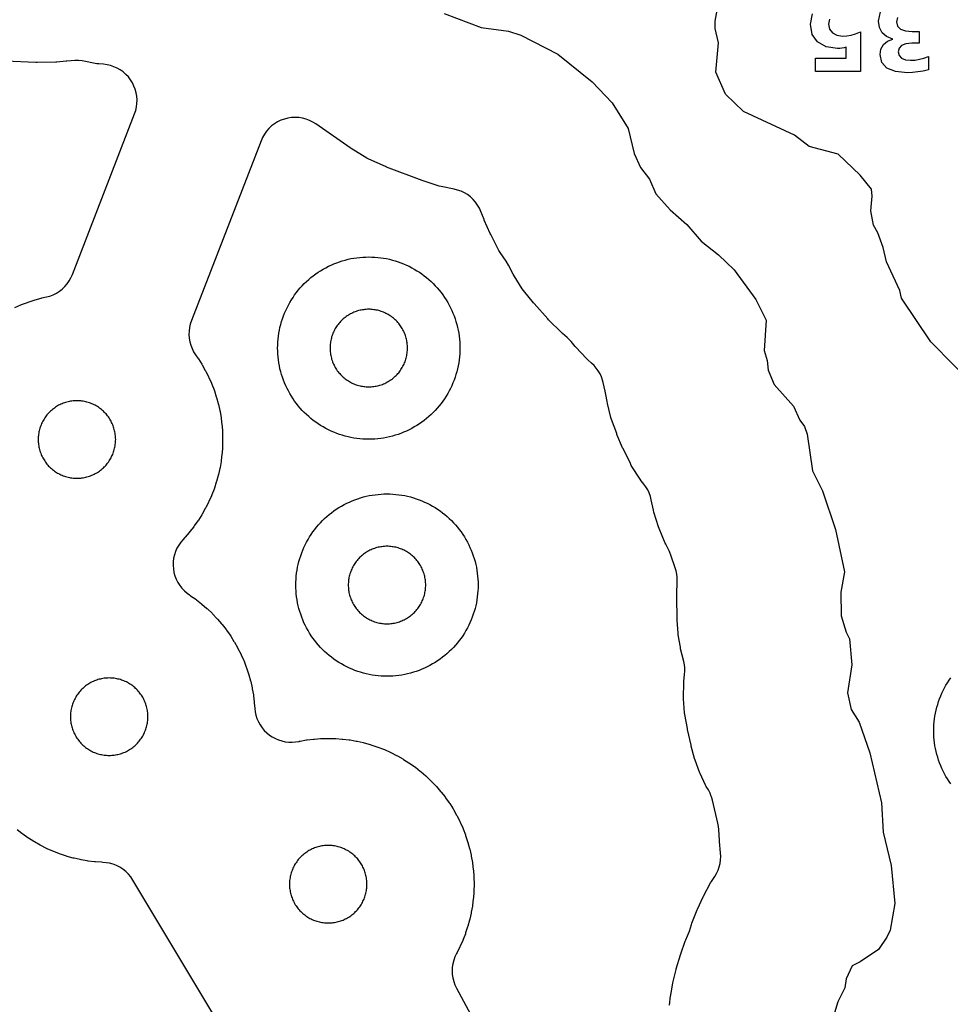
# Model space of a CAD drawing. Header units: millimetres. Extents: x 0 to 2500, y 0 to 1250.
# Tile 27 of 140: x 344 to 446, y 353 to 461. Entities that reach past the tile are written whole.
import ezdxf

# ---------------------------------------------------------------- set-up
doc = ezdxf.new("R2010")
doc.units = ezdxf.units.MM
doc.layers.add('CUT', color=1, linetype='Continuous')
doc.layers.add('MARK', color=3, linetype='Continuous')

msp = doc.modelspace()

# ---------------------------------------------------------------- linework, layer by layer
at = {"layer": 'CUT'}
for points in [[(449.21, 420.06), (444.16, 425.17), (440.97, 429.97), (440.76, 430.8), (439.31, 433.96), (438.95, 435.53), (438.36, 437.15), (437.88, 437.98), (437.59, 439.55), (437.74, 441.15), (437.65, 441.92), (436.43, 443.48), (434.02, 445.77), (430.81, 446.61), (429.23, 447.85), (423.61, 450.46), (421.65, 452.37), (420.57, 454.77), (420.87, 457.97), (420.5, 459.57), (420.5, 460.36), (420.81, 461.98)], [(390.79, 461.21), (394.82, 459.68), (397.85, 459.25), (399.2, 458.84), (403.26, 456.75), (407.03, 453.72), (409.21, 451.39), (410.95, 448.59), (411.62, 445.86), (412.31, 444.31), (413.31, 443.02), (414.01, 441.43), (415.59, 439.67), (417.41, 438.07), (418.96, 436.23), (420.87, 434.73), (422.58, 433.08), (424.97, 429.81), (426.12, 427.56), (425.88, 424.24), (426.21, 423.12), (426.31, 422.06), (426.97, 420.51), (429.12, 418.11), (429.8, 416.58), (430.31, 415.9), (430.6, 415.07), (431.19, 411.04), (432.28, 408.84), (433.71, 404.6), (434.71, 399.95), (434.29, 397.73), (434.35, 395.12), (434.87, 393.33), (435.27, 392.58), (435.51, 389.74), (435.02, 386.67), (435.43, 384.85), (436.33, 383.46), (437.48, 380.09), (438.78, 374.61), (438.96, 371.4), (439.84, 367.72), (440.21, 363.55), (439.7, 360.65), (439.36, 359.85), (438.43, 358.53), (436.42, 357.15), (435.55, 356.73), (434.89, 355.31), (434.73, 354.3), (433.96, 352.79), (433.48, 351.19)], [(343.68, 428.95), (344.31, 429.23), (344.4, 429.27), (345.04, 429.51), (345.13, 429.55), (345.78, 429.76), (345.88, 429.79), (346.54, 429.97), (346.64, 430), (347.13, 430.11), (347.51, 430.21), (347.87, 430.35), (348.22, 430.53), (348.55, 430.74), (348.86, 430.98), (349.15, 431.25), (349.4, 431.55), (349.63, 431.87), (349.82, 432.21), (349.98, 432.57), (356.81, 450.2), (356.94, 450.57), (357.02, 450.95), (357.07, 451.34), (357.08, 451.73), (357.05, 452.12), (356.99, 452.51), (356.88, 452.89), (356.74, 453.25), (356.57, 453.61), (356.36, 453.94), (356.12, 454.25), (355.85, 454.53), (355.55, 454.79), (355.24, 455.02), (354.89, 455.21), (354.54, 455.37), (354.17, 455.49), (353.78, 455.58), (353.4, 455.63), (352.88, 455.67), (352.68, 455.7), (351.05, 456), (350.65, 456.05), (350.25, 456.06), (349.84, 456.03), (349.38, 455.97), (349.29, 455.96), (348.27, 455.88), (348.15, 455.88), (346.1, 455.84), (345.98, 455.84), (342.63, 455.98)], [(415.49, 352.41), (415.62, 353.43), (415.63, 353.51), (415.86, 354.86), (415.89, 355.02), (416.23, 356.33), (416.25, 356.41), (416.71, 357.93), (416.74, 358.02), (417.23, 359.42), (417.3, 359.59), (417.49, 360.02), (417.68, 360.51), (417.9, 361.24), (417.96, 361.42), (418.55, 362.85), (418.59, 362.94), (419.21, 364.28), (419.25, 364.36), (420.01, 365.81), (420.11, 365.98), (420.47, 366.52), (420.67, 366.86), (420.83, 367.21), (420.96, 367.58), (421.06, 367.96), (421.11, 368.34), (421.13, 368.73), (421.11, 369.12), (420.99, 370.37), (420.98, 370.46), (420.91, 371.67), (420.88, 372.02), (420.81, 372.37), (420.21, 374.89), (420.11, 375.27), (420.09, 375.3), (419.95, 375.67), (419.77, 376.02), (419.54, 376.41), (419.46, 376.56), (418.87, 377.82), (418.8, 377.98), (418.32, 379.29), (418.26, 379.46), (417.89, 380.84), (417.87, 380.93), (417.47, 382.66), (417.46, 382.76), (417.18, 384.3), (417.16, 384.49), (417.04, 386.01), (417.03, 386.2), (417.06, 387.72), (417.07, 387.91), (417.16, 388.7), (417.18, 389.05), (417.17, 389.4), (417.14, 389.75), (417.07, 390.1), (416.72, 391.5), (416.69, 391.67), (416.47, 393.04), (416.46, 393.21), (416.36, 394.63), (416.35, 394.72), (416.29, 397.23), (416.29, 397.34), (416.34, 399.01), (416.34, 399.36), (416.3, 399.71), (416.23, 400.06), (416.13, 400.4), (415.7, 401.67), (415.5, 402.17), (415.09, 403), (415.04, 403.09), (414.35, 404.69), (414.28, 404.88), (413.78, 406.49), (413.73, 406.7), (413.49, 407.86), (413.4, 408.23), (413.27, 408.6), (413.11, 408.94), (412.92, 409.27), (412.69, 409.58), (412.39, 409.95), (412.27, 410.13), (411.31, 411.63), (411.21, 411.82), (410.4, 413.47), (410.36, 413.57), (409.74, 415.02), (409.71, 415.12), (409.14, 416.67), (409.08, 416.87), (408.69, 418.42), (408.65, 418.62), (408.53, 419.4), (408.46, 419.77), (408.22, 420.73), (408.22, 420.73), (408.16, 420.97), (408.04, 421.33), (407.88, 421.67), (407.69, 422), (407.47, 422.3), (407.22, 422.59), (406.95, 422.85), (406.55, 423.2), (406.4, 423.34), (405.22, 424.6), (405.15, 424.68), (404.7, 425.22), (404.49, 425.44), (404.28, 425.65), (403.75, 426.11), (403.66, 426.19), (402.23, 427.61), (402.15, 427.7), (400.64, 429.38), (400.57, 429.46), (399.48, 430.82), (399.35, 430.99), (398.44, 432.41), (398.34, 432.59), (397.83, 433.59), (397.57, 434.04), (396.92, 434.99), (396.79, 435.2), (395.88, 436.97), (395.83, 437.08), (395.18, 438.53), (395.15, 438.61), (394.81, 439.47), (394.65, 439.84), (394.45, 440.19), (394.21, 440.51), (393.95, 440.81), (393.65, 441.08), (393.33, 441.33), (392.99, 441.53), (392.63, 441.71), (392.25, 441.84), (391.86, 441.94), (390.45, 442.22), (390.23, 442.28), (388.47, 442.84), (388.36, 442.87), (384.45, 444.36), (384.33, 444.41), (382.5, 445.24), (382.29, 445.35), (380.57, 446.4), (380.47, 446.46), (376.7, 449.09), (376.36, 449.3), (375.99, 449.48), (375.62, 449.62), (375.23, 449.72), (374.83, 449.78), (374.43, 449.8), (374.03, 449.78), (373.63, 449.73), (373.24, 449.63), (372.87, 449.49), (372.5, 449.32), (372.16, 449.11), (371.84, 448.87), (371.55, 448.59), (371.28, 448.29), (371.05, 447.96), (370.85, 447.61), (370.68, 447.25), (363.04, 427.51), (362.91, 427.14), (362.82, 426.75), (362.78, 426.36), (362.77, 425.97), (362.79, 425.58), (362.86, 425.19), (362.97, 424.81), (363.11, 424.44), (363.28, 424.09), (363.49, 423.76), (363.75, 423.4), (363.81, 423.32), (364.17, 422.73), (364.22, 422.65), (364.56, 422.05), (364.61, 421.97), (364.92, 421.35), (364.96, 421.26), (365.24, 420.64), (365.28, 420.54), (365.52, 419.9), (365.56, 419.81), (365.77, 419.16), (365.8, 419.06), (365.98, 418.4), (366.01, 418.31), (366.16, 417.64), (366.18, 417.54), (366.29, 416.86), (366.31, 416.77), (366.39, 416.08), (366.4, 415.99), (366.45, 415.3), (366.46, 415.2), (366.47, 414.52), (366.47, 414.42), (366.46, 413.73), (366.45, 413.63), (366.4, 412.95), (366.39, 412.85), (366.31, 412.17), (366.29, 412.07), (366.18, 411.39), (366.16, 411.3), (366.01, 410.63), (365.98, 410.53), (365.8, 409.87), (365.77, 409.78), (365.56, 409.12), (365.52, 409.03), (365.28, 408.39), (365.24, 408.3), (364.96, 407.67), (364.92, 407.58), (364.61, 406.97), (364.56, 406.88), (364.22, 406.28), (364.17, 406.2), (363.81, 405.62), (363.75, 405.54), (363.36, 404.98), (363.3, 404.9), (362.87, 404.36), (362.81, 404.28), (362.36, 403.76), (362.3, 403.69), (362.13, 403.51), (361.87, 403.21), (361.65, 402.89), (361.45, 402.55), (361.29, 402.19), (361.17, 401.82), (361.08, 401.44), (361.04, 401.05), (361.03, 400.65), (361.06, 400.26), (361.12, 399.88), (361.23, 399.5), (361.37, 399.13), (361.55, 398.78), (361.76, 398.45), (362, 398.14), (362.27, 397.86), (362.56, 397.6), (362.83, 397.42), (362.82, 397.41), (362.95, 397.33), (363.51, 396.94), (363.59, 396.88), (364.13, 396.45), (364.2, 396.39), (364.73, 395.94), (364.8, 395.88), (365.3, 395.4), (365.36, 395.33), (365.84, 394.84), (365.9, 394.76), (366.35, 394.24), (366.42, 394.17), (366.84, 393.63), (366.9, 393.55), (367.29, 392.99), (367.35, 392.9), (367.71, 392.32), (367.77, 392.24), (368.1, 391.64), (368.15, 391.55), (368.46, 390.94), (368.5, 390.85), (368.78, 390.22), (368.82, 390.13), (369.06, 389.49), (369.1, 389.4), (369.31, 388.75), (369.34, 388.65), (369.52, 387.99), (369.55, 387.9), (369.7, 387.23), (369.72, 387.13), (369.84, 386.45), (369.85, 386.35), (369.93, 385.67), (369.94, 385.58), (369.99, 384.96), (370.04, 384.58), (370.12, 384.21), (370.23, 383.85), (370.39, 383.5), (370.57, 383.16), (370.79, 382.85), (371.03, 382.55), (371.3, 382.28), (371.6, 382.04), (371.91, 381.83), (372.25, 381.65), (372.6, 381.5), (372.96, 381.39), (373.34, 381.31), (373.72, 381.26), (374.1, 381.26), (374.48, 381.29), (374.85, 381.35), (374.88, 381.36), (374.98, 381.38), (375.66, 381.5), (375.75, 381.51), (376.44, 381.59), (376.53, 381.6), (377.22, 381.65), (377.32, 381.66), (378, 381.68), (378.1, 381.68), (378.79, 381.66), (378.89, 381.65), (379.57, 381.6), (379.67, 381.59), (380.35, 381.51), (380.45, 381.5), (381.13, 381.38), (381.22, 381.36), (381.89, 381.21), (381.99, 381.18), (382.65, 381), (382.74, 380.97), (383.4, 380.76), (383.49, 380.72), (384.13, 380.48), (384.22, 380.44), (384.85, 380.16), (384.94, 380.12), (385.55, 379.81), (385.64, 379.76), (386.24, 379.43), (386.32, 379.37), (386.9, 379.01), (386.98, 378.95), (387.54, 378.56), (387.62, 378.5), (388.16, 378.08), (388.24, 378.01), (388.76, 377.56), (388.83, 377.5), (389.33, 377.02), (389.4, 376.96), (389.87, 376.46), (389.94, 376.38), (390.39, 375.86), (390.45, 375.79), (390.87, 375.25), (390.93, 375.17), (391.33, 374.61), (391.38, 374.52), (391.75, 373.94), (391.8, 373.86), (392.14, 373.26), (392.19, 373.18), (392.49, 372.56), (392.54, 372.47), (392.82, 371.85), (392.85, 371.75), (393.1, 371.11), (393.13, 371.02), (393.35, 370.37), (393.38, 370.27), (393.56, 369.61), (393.58, 369.52), (393.73, 368.85), (393.75, 368.75), (393.87, 368.07), (393.89, 367.98), (393.97, 367.29), (393.98, 367.2), (394.03, 366.51), (394.03, 366.41), (394.05, 365.73), (394.05, 365.63), (394.03, 364.94), (394.03, 364.84), (393.98, 364.16), (393.97, 364.06), (393.89, 363.38), (393.87, 363.28), (393.75, 362.6), (393.73, 362.51), (393.58, 361.84), (393.56, 361.74), (393.38, 361.08), (393.35, 360.99), (393.13, 360.33), (393.1, 360.24), (392.85, 359.6), (392.82, 359.51), (392.54, 358.88), (392.49, 358.79), (392.19, 358.18), (392.12, 358.06), (391.95, 357.71), (391.82, 357.33), (391.73, 356.95), (391.67, 356.56), (391.65, 356.17), (391.67, 355.78), (391.73, 355.39), (391.83, 355.01), (391.96, 354.64), (392.13, 354.28), (397.22, 344.82)], [(446.37, 376.68), (446.19, 376.94), (446.01, 377.22), (445.84, 377.5), (445.68, 377.79), (445.53, 378.08), (445.39, 378.37), (445.26, 378.67), (445.14, 378.98), (445.03, 379.29), (444.93, 379.6), (444.84, 379.91), (444.76, 380.23), (444.69, 380.55), (444.63, 380.87), (444.59, 381.2), (444.55, 381.52), (444.52, 381.85), (444.51, 382.17), (444.5, 382.5), (444.51, 382.83), (444.52, 383.15), (444.55, 383.48), (444.59, 383.81), (444.63, 384.13), (444.69, 384.45), (444.76, 384.77), (444.84, 385.09), (444.93, 385.4), (445.03, 385.71), (445.14, 386.02), (445.26, 386.33), (445.39, 386.63), (445.53, 386.92), (445.68, 387.21), (445.84, 387.5), (446.01, 387.78), (446.19, 388.06), (446.37, 388.33)], [(376.83, 332.39), (356.6, 366.13), (356.38, 366.47), (356.12, 366.78), (355.84, 367.06), (355.52, 367.31), (355.19, 367.53), (354.83, 367.72), (354.45, 367.86), (354.07, 367.97), (353.67, 368.04), (353.33, 368.07), (353.33, 368.07), (353.18, 368.08), (352.5, 368.13), (352.4, 368.14), (351.72, 368.22), (351.62, 368.24), (350.94, 368.36), (350.85, 368.37), (350.18, 368.52), (350.08, 368.55), (349.42, 368.73), (349.33, 368.76), (348.67, 368.98), (348.58, 369.01), (347.94, 369.26), (347.85, 369.29), (347.22, 369.57), (347.13, 369.61), (346.52, 369.92), (346.43, 369.97), (345.83, 370.31), (345.75, 370.36), (345.17, 370.73), (345.09, 370.78), (344.53, 371.18), (344.45, 371.23), (343.91, 371.66)]]:
    msp.add_lwpolyline(points, dxfattribs=at)
for points in [[(392.49, 424.17), (392.48, 423.85), (392.45, 423.52), (392.41, 423.2), (392.37, 422.87), (392.31, 422.55), (392.24, 422.23), (392.16, 421.91), (392.07, 421.6), (391.97, 421.29), (391.86, 420.98), (391.74, 420.67), (391.61, 420.37), (391.47, 420.08), (391.32, 419.79), (391.16, 419.5), (390.99, 419.22), (390.82, 418.94), (390.63, 418.68), (390.43, 418.41), (390.23, 418.16), (390.02, 417.91), (389.8, 417.66), (389.57, 417.43), (389.34, 417.2), (389.09, 416.98), (388.84, 416.77), (388.59, 416.57), (388.33, 416.37), (388.06, 416.19), (387.78, 416.01), (387.5, 415.84), (387.21, 415.68), (386.92, 415.53), (386.63, 415.39), (386.33, 415.26), (386.02, 415.14), (385.71, 415.03), (385.4, 414.93), (385.09, 414.84), (384.77, 414.76), (384.45, 414.69), (384.13, 414.63), (383.81, 414.59), (383.48, 414.55), (383.15, 414.52), (382.83, 414.51), (382.5, 414.5), (382.17, 414.51), (381.85, 414.52), (381.52, 414.55), (381.2, 414.59), (380.87, 414.63), (380.55, 414.69), (380.23, 414.76), (379.91, 414.84), (379.6, 414.93), (379.29, 415.03), (378.98, 415.14), (378.67, 415.26), (378.37, 415.39), (378.08, 415.53), (377.79, 415.68), (377.5, 415.84), (377.22, 416.01), (376.94, 416.19), (376.68, 416.37), (376.41, 416.57), (376.16, 416.77), (375.91, 416.98), (375.66, 417.2), (375.43, 417.43), (375.2, 417.66), (374.98, 417.91), (374.77, 418.16), (374.57, 418.41), (374.37, 418.68), (374.19, 418.94), (374.01, 419.22), (373.84, 419.5), (373.68, 419.79), (373.53, 420.08), (373.39, 420.37), (373.26, 420.67), (373.14, 420.98), (373.03, 421.29), (372.93, 421.6), (372.84, 421.91), (372.76, 422.23), (372.69, 422.55), (372.63, 422.87), (372.59, 423.2), (372.55, 423.52), (372.52, 423.85), (372.51, 424.17), (372.5, 424.5), (372.51, 424.83), (372.52, 425.15), (372.55, 425.48), (372.59, 425.81), (372.63, 426.13), (372.69, 426.45), (372.76, 426.77), (372.84, 427.09), (372.93, 427.4), (373.03, 427.71), (373.14, 428.02), (373.26, 428.33), (373.39, 428.63), (373.53, 428.92), (373.68, 429.21), (373.84, 429.5), (374.01, 429.78), (374.19, 430.06), (374.37, 430.33), (374.57, 430.59), (374.77, 430.84), (374.98, 431.09), (375.2, 431.34), (375.43, 431.57), (375.66, 431.8), (375.91, 432.02), (376.16, 432.23), (376.41, 432.43), (376.68, 432.63), (376.94, 432.82), (377.22, 432.99), (377.5, 433.16), (377.79, 433.32), (378.08, 433.47), (378.37, 433.61), (378.67, 433.74), (378.98, 433.86), (379.29, 433.97), (379.6, 434.07), (379.91, 434.16), (380.23, 434.24), (380.55, 434.31), (380.87, 434.37), (381.2, 434.41), (381.52, 434.45), (381.85, 434.48), (382.17, 434.49), (382.5, 434.5), (382.83, 434.49), (383.15, 434.48), (383.48, 434.45), (383.81, 434.41), (384.13, 434.37), (384.45, 434.31), (384.77, 434.24), (385.09, 434.16), (385.4, 434.07), (385.71, 433.97), (386.02, 433.86), (386.33, 433.74), (386.63, 433.61), (386.92, 433.47), (387.21, 433.32), (387.5, 433.16), (387.78, 432.99), (388.06, 432.82), (388.33, 432.63), (388.59, 432.43), (388.84, 432.23), (389.09, 432.02), (389.34, 431.8), (389.57, 431.57), (389.8, 431.34), (390.02, 431.09), (390.23, 430.84), (390.43, 430.59), (390.63, 430.33), (390.82, 430.06), (390.99, 429.78), (391.16, 429.5), (391.32, 429.21), (391.47, 428.92), (391.61, 428.63), (391.74, 428.33), (391.86, 428.02), (391.97, 427.71), (392.07, 427.4), (392.16, 427.09), (392.24, 426.77), (392.31, 426.45), (392.37, 426.13), (392.41, 425.81), (392.45, 425.48), (392.48, 425.15), (392.49, 424.83), (392.5, 424.5)], [(386.75, 424.64), (386.74, 424.78), (386.73, 424.92), (386.71, 425.06), (386.69, 425.19), (386.67, 425.33), (386.64, 425.47), (386.61, 425.6), (386.57, 425.73), (386.52, 425.87), (386.48, 426), (386.43, 426.13), (386.37, 426.25), (386.31, 426.38), (386.25, 426.5), (386.18, 426.63), (386.11, 426.74), (386.03, 426.86), (385.95, 426.98), (385.87, 427.09), (385.79, 427.2), (385.7, 427.3), (385.6, 427.41), (385.51, 427.51), (385.41, 427.6), (385.3, 427.7), (385.2, 427.79), (385.09, 427.87), (384.98, 427.95), (384.86, 428.03), (384.74, 428.11), (384.63, 428.18), (384.5, 428.25), (384.38, 428.31), (384.25, 428.37), (384.13, 428.43), (384, 428.48), (383.87, 428.52), (383.73, 428.57), (383.6, 428.61), (383.47, 428.64), (383.33, 428.67), (383.19, 428.69), (383.06, 428.71), (382.92, 428.73), (382.78, 428.74), (382.64, 428.75), (382.5, 428.75), (382.36, 428.75), (382.22, 428.74), (382.08, 428.73), (381.95, 428.71), (381.81, 428.69), (381.67, 428.67), (381.54, 428.64), (381.4, 428.61), (381.27, 428.57), (381.13, 428.52), (381, 428.48), (380.87, 428.43), (380.75, 428.37), (380.62, 428.31), (380.5, 428.25), (380.38, 428.18), (380.26, 428.11), (380.14, 428.03), (380.02, 427.95), (379.91, 427.87), (379.8, 427.79), (379.7, 427.7), (379.6, 427.6), (379.5, 427.51), (379.4, 427.41), (379.31, 427.3), (379.22, 427.2), (379.13, 427.09), (379.05, 426.98), (378.97, 426.86), (378.89, 426.74), (378.82, 426.63), (378.75, 426.5), (378.69, 426.38), (378.63, 426.25), (378.57, 426.13), (378.52, 426), (378.48, 425.87), (378.43, 425.73), (378.4, 425.6), (378.36, 425.47), (378.33, 425.33), (378.31, 425.19), (378.29, 425.06), (378.27, 424.92), (378.26, 424.78), (378.25, 424.64), (378.25, 424.5), (378.25, 424.36), (378.26, 424.22), (378.27, 424.08), (378.29, 423.95), (378.31, 423.81), (378.33, 423.67), (378.36, 423.54), (378.4, 423.4), (378.43, 423.27), (378.48, 423.13), (378.52, 423), (378.57, 422.87), (378.63, 422.75), (378.69, 422.62), (378.75, 422.5), (378.82, 422.38), (378.89, 422.26), (378.97, 422.14), (379.05, 422.02), (379.13, 421.91), (379.22, 421.8), (379.31, 421.7), (379.4, 421.6), (379.5, 421.5), (379.6, 421.4), (379.7, 421.31), (379.8, 421.22), (379.91, 421.13), (380.02, 421.05), (380.14, 420.97), (380.26, 420.89), (380.38, 420.82), (380.5, 420.75), (380.62, 420.69), (380.75, 420.63), (380.87, 420.57), (381, 420.52), (381.13, 420.48), (381.27, 420.43), (381.4, 420.4), (381.54, 420.36), (381.67, 420.33), (381.81, 420.31), (381.95, 420.29), (382.08, 420.27), (382.22, 420.26), (382.36, 420.25), (382.5, 420.25), (382.64, 420.25), (382.78, 420.26), (382.92, 420.27), (383.06, 420.29), (383.19, 420.31), (383.33, 420.33), (383.47, 420.36), (383.6, 420.4), (383.73, 420.43), (383.87, 420.48), (384, 420.52), (384.13, 420.57), (384.25, 420.63), (384.38, 420.69), (384.5, 420.75), (384.63, 420.82), (384.74, 420.89), (384.86, 420.97), (384.98, 421.05), (385.09, 421.13), (385.2, 421.22), (385.3, 421.31), (385.41, 421.4), (385.51, 421.5), (385.6, 421.6), (385.7, 421.7), (385.79, 421.8), (385.87, 421.91), (385.95, 422.02), (386.03, 422.14), (386.11, 422.26), (386.18, 422.38), (386.25, 422.5), (386.31, 422.62), (386.37, 422.75), (386.43, 422.87), (386.48, 423), (386.52, 423.13), (386.57, 423.27), (386.61, 423.4), (386.64, 423.54), (386.67, 423.67), (386.69, 423.81), (386.71, 423.95), (386.73, 424.08), (386.74, 424.22), (386.75, 424.36), (386.75, 424.5)], [(353.67, 411.67), (353.76, 411.77), (353.85, 411.88), (353.93, 411.99), (354.01, 412.11), (354.08, 412.22), (354.16, 412.34), (354.22, 412.46), (354.29, 412.59), (354.35, 412.71), (354.4, 412.84), (354.45, 412.97), (354.5, 413.1), (354.54, 413.23), (354.58, 413.37), (354.61, 413.5), (354.64, 413.64), (354.67, 413.78), (354.69, 413.91), (354.71, 414.05), (354.72, 414.19), (354.72, 414.33), (354.73, 414.47), (354.72, 414.61), (354.72, 414.75), (354.71, 414.88), (354.69, 415.02), (354.67, 415.16), (354.64, 415.3), (354.61, 415.43), (354.58, 415.57), (354.54, 415.7), (354.5, 415.83), (354.45, 415.96), (354.4, 416.09), (354.35, 416.22), (354.29, 416.35), (354.22, 416.47), (354.16, 416.59), (354.08, 416.71), (354.01, 416.83), (353.93, 416.94), (353.85, 417.05), (353.76, 417.16), (353.67, 417.27), (353.58, 417.37), (353.48, 417.47), (353.38, 417.57), (353.28, 417.66), (353.17, 417.75), (353.06, 417.84), (352.95, 417.92), (352.84, 418), (352.72, 418.08), (352.6, 418.15), (352.48, 418.22), (352.36, 418.28), (352.23, 418.34), (352.1, 418.39), (351.97, 418.45), (351.84, 418.49), (351.71, 418.53), (351.58, 418.57), (351.44, 418.61), (351.3, 418.64), (351.17, 418.66), (351.03, 418.68), (350.89, 418.7), (350.75, 418.71), (350.61, 418.72), (350.48, 418.72), (350.34, 418.72), (350.2, 418.71), (350.06, 418.7), (349.92, 418.68), (349.78, 418.66), (349.65, 418.64), (349.51, 418.61), (349.38, 418.57), (349.24, 418.53), (349.11, 418.49), (348.98, 418.45), (348.85, 418.39), (348.72, 418.34), (348.6, 418.28), (348.47, 418.22), (348.35, 418.15), (348.23, 418.08), (348.11, 418), (348, 417.92), (347.89, 417.84), (347.78, 417.75), (347.67, 417.66), (347.57, 417.57), (347.47, 417.47), (347.37, 417.37), (347.28, 417.27), (347.19, 417.16), (347.1, 417.05), (347.02, 416.94), (346.94, 416.83), (346.87, 416.71), (346.8, 416.59), (346.73, 416.47), (346.66, 416.35), (346.6, 416.22), (346.55, 416.09), (346.5, 415.96), (346.45, 415.83), (346.41, 415.7), (346.37, 415.57), (346.34, 415.43), (346.31, 415.3), (346.28, 415.16), (346.26, 415.02), (346.25, 414.88), (346.23, 414.75), (346.23, 414.61), (346.23, 414.47), (346.23, 414.33), (346.23, 414.19), (346.25, 414.05), (346.26, 413.91), (346.28, 413.78), (346.31, 413.64), (346.34, 413.5), (346.37, 413.37), (346.41, 413.23), (346.45, 413.1), (346.5, 412.97), (346.55, 412.84), (346.6, 412.71), (346.66, 412.59), (346.73, 412.46), (346.8, 412.34), (346.87, 412.22), (346.94, 412.11), (347.02, 411.99), (347.1, 411.88), (347.19, 411.77), (347.28, 411.67), (347.37, 411.56), (347.47, 411.46), (347.57, 411.37), (347.67, 411.27), (347.78, 411.18), (347.89, 411.1), (348, 411.01), (348.11, 410.93), (348.23, 410.86), (348.35, 410.79), (348.47, 410.72), (348.6, 410.66), (348.72, 410.6), (348.85, 410.54), (348.98, 410.49), (349.11, 410.44), (349.24, 410.4), (349.38, 410.36), (349.51, 410.33), (349.65, 410.3), (349.78, 410.27), (349.92, 410.25), (350.06, 410.24), (350.2, 410.23), (350.34, 410.22), (350.48, 410.22), (350.61, 410.22), (350.75, 410.23), (350.89, 410.24), (351.03, 410.25), (351.17, 410.27), (351.3, 410.3), (351.44, 410.33), (351.58, 410.36), (351.71, 410.4), (351.84, 410.44), (351.97, 410.49), (352.1, 410.54), (352.23, 410.6), (352.36, 410.66), (352.48, 410.72), (352.6, 410.79), (352.72, 410.86), (352.84, 410.93), (352.95, 411.01), (353.06, 411.1), (353.17, 411.18), (353.28, 411.27), (353.38, 411.37), (353.48, 411.46), (353.58, 411.56)], [(394.49, 398.17), (394.48, 397.85), (394.45, 397.52), (394.41, 397.2), (394.37, 396.87), (394.31, 396.55), (394.24, 396.23), (394.16, 395.91), (394.07, 395.6), (393.97, 395.29), (393.86, 394.98), (393.74, 394.67), (393.61, 394.37), (393.47, 394.08), (393.32, 393.79), (393.16, 393.5), (392.99, 393.22), (392.82, 392.94), (392.63, 392.68), (392.43, 392.41), (392.23, 392.16), (392.02, 391.91), (391.8, 391.66), (391.57, 391.43), (391.34, 391.2), (391.09, 390.98), (390.84, 390.77), (390.59, 390.57), (390.33, 390.37), (390.06, 390.19), (389.78, 390.01), (389.5, 389.84), (389.21, 389.68), (388.92, 389.53), (388.63, 389.39), (388.33, 389.26), (388.02, 389.14), (387.71, 389.03), (387.4, 388.93), (387.09, 388.84), (386.77, 388.76), (386.45, 388.69), (386.13, 388.63), (385.81, 388.59), (385.48, 388.55), (385.15, 388.52), (384.83, 388.51), (384.5, 388.5), (384.17, 388.51), (383.85, 388.52), (383.52, 388.55), (383.2, 388.59), (382.87, 388.63), (382.55, 388.69), (382.23, 388.76), (381.91, 388.84), (381.6, 388.93), (381.29, 389.03), (380.98, 389.14), (380.67, 389.26), (380.37, 389.39), (380.08, 389.53), (379.79, 389.68), (379.5, 389.84), (379.22, 390.01), (378.94, 390.19), (378.68, 390.37), (378.41, 390.57), (378.16, 390.77), (377.91, 390.98), (377.66, 391.2), (377.43, 391.43), (377.2, 391.66), (376.98, 391.91), (376.77, 392.16), (376.57, 392.41), (376.37, 392.68), (376.19, 392.94), (376.01, 393.22), (375.84, 393.5), (375.68, 393.79), (375.53, 394.08), (375.39, 394.37), (375.26, 394.67), (375.14, 394.98), (375.03, 395.29), (374.93, 395.6), (374.84, 395.91), (374.76, 396.23), (374.69, 396.55), (374.63, 396.87), (374.59, 397.2), (374.55, 397.52), (374.52, 397.85), (374.51, 398.17), (374.5, 398.5), (374.51, 398.83), (374.52, 399.15), (374.55, 399.48), (374.59, 399.81), (374.63, 400.13), (374.69, 400.45), (374.76, 400.77), (374.84, 401.09), (374.93, 401.4), (375.03, 401.71), (375.14, 402.02), (375.26, 402.33), (375.39, 402.63), (375.53, 402.92), (375.68, 403.21), (375.84, 403.5), (376.01, 403.78), (376.19, 404.06), (376.37, 404.33), (376.57, 404.59), (376.77, 404.84), (376.98, 405.09), (377.2, 405.34), (377.43, 405.57), (377.66, 405.8), (377.91, 406.02), (378.16, 406.23), (378.41, 406.43), (378.68, 406.63), (378.94, 406.82), (379.22, 406.99), (379.5, 407.16), (379.79, 407.32), (380.08, 407.47), (380.37, 407.61), (380.67, 407.74), (380.98, 407.86), (381.29, 407.97), (381.6, 408.07), (381.91, 408.16), (382.23, 408.24), (382.55, 408.31), (382.87, 408.37), (383.2, 408.41), (383.52, 408.45), (383.85, 408.48), (384.17, 408.49), (384.5, 408.5), (384.83, 408.49), (385.15, 408.48), (385.48, 408.45), (385.81, 408.41), (386.13, 408.37), (386.45, 408.31), (386.77, 408.24), (387.09, 408.16), (387.4, 408.07), (387.71, 407.97), (388.02, 407.86), (388.33, 407.74), (388.63, 407.61), (388.92, 407.47), (389.21, 407.32), (389.5, 407.16), (389.78, 406.99), (390.06, 406.82), (390.33, 406.63), (390.59, 406.43), (390.84, 406.23), (391.09, 406.02), (391.34, 405.8), (391.57, 405.57), (391.8, 405.34), (392.02, 405.09), (392.23, 404.84), (392.43, 404.59), (392.63, 404.33), (392.82, 404.06), (392.99, 403.78), (393.16, 403.5), (393.32, 403.21), (393.47, 402.92), (393.61, 402.63), (393.74, 402.33), (393.86, 402.02), (393.97, 401.71), (394.07, 401.4), (394.16, 401.09), (394.24, 400.77), (394.31, 400.45), (394.37, 400.13), (394.41, 399.81), (394.45, 399.48), (394.48, 399.15), (394.49, 398.83), (394.5, 398.5)], [(388.75, 398.64), (388.74, 398.78), (388.73, 398.92), (388.71, 399.06), (388.69, 399.19), (388.67, 399.33), (388.64, 399.47), (388.61, 399.6), (388.57, 399.73), (388.52, 399.87), (388.48, 400), (388.43, 400.13), (388.37, 400.25), (388.31, 400.38), (388.25, 400.5), (388.18, 400.63), (388.11, 400.74), (388.03, 400.86), (387.95, 400.98), (387.87, 401.09), (387.79, 401.2), (387.7, 401.3), (387.6, 401.41), (387.51, 401.51), (387.41, 401.6), (387.3, 401.7), (387.2, 401.79), (387.09, 401.87), (386.98, 401.95), (386.86, 402.03), (386.74, 402.11), (386.63, 402.18), (386.5, 402.25), (386.38, 402.31), (386.25, 402.37), (386.13, 402.43), (386, 402.48), (385.87, 402.52), (385.73, 402.57), (385.6, 402.61), (385.47, 402.64), (385.33, 402.67), (385.19, 402.69), (385.06, 402.71), (384.92, 402.73), (384.78, 402.74), (384.64, 402.75), (384.5, 402.75), (384.36, 402.75), (384.22, 402.74), (384.08, 402.73), (383.95, 402.71), (383.81, 402.69), (383.67, 402.67), (383.54, 402.64), (383.4, 402.61), (383.27, 402.57), (383.13, 402.52), (383, 402.48), (382.87, 402.43), (382.75, 402.37), (382.62, 402.31), (382.5, 402.25), (382.38, 402.18), (382.26, 402.11), (382.14, 402.03), (382.02, 401.95), (381.91, 401.87), (381.8, 401.79), (381.7, 401.7), (381.6, 401.6), (381.5, 401.51), (381.4, 401.41), (381.31, 401.3), (381.22, 401.2), (381.13, 401.09), (381.05, 400.98), (380.97, 400.86), (380.89, 400.74), (380.82, 400.63), (380.75, 400.5), (380.69, 400.38), (380.63, 400.25), (380.57, 400.13), (380.52, 400), (380.48, 399.87), (380.43, 399.73), (380.4, 399.6), (380.36, 399.47), (380.33, 399.33), (380.31, 399.19), (380.29, 399.06), (380.27, 398.92), (380.26, 398.78), (380.25, 398.64), (380.25, 398.5), (380.25, 398.36), (380.26, 398.22), (380.27, 398.08), (380.29, 397.95), (380.31, 397.81), (380.33, 397.67), (380.36, 397.54), (380.4, 397.4), (380.43, 397.27), (380.48, 397.13), (380.52, 397), (380.57, 396.87), (380.63, 396.75), (380.69, 396.62), (380.75, 396.5), (380.82, 396.38), (380.89, 396.26), (380.97, 396.14), (381.05, 396.02), (381.13, 395.91), (381.22, 395.8), (381.31, 395.7), (381.4, 395.6), (381.5, 395.5), (381.6, 395.4), (381.7, 395.31), (381.8, 395.22), (381.91, 395.13), (382.02, 395.05), (382.14, 394.97), (382.26, 394.89), (382.38, 394.82), (382.5, 394.75), (382.62, 394.69), (382.75, 394.63), (382.87, 394.57), (383, 394.52), (383.13, 394.48), (383.27, 394.43), (383.4, 394.4), (383.54, 394.36), (383.67, 394.33), (383.81, 394.31), (383.95, 394.29), (384.08, 394.27), (384.22, 394.26), (384.36, 394.25), (384.5, 394.25), (384.64, 394.25), (384.78, 394.26), (384.92, 394.27), (385.06, 394.29), (385.19, 394.31), (385.33, 394.33), (385.47, 394.36), (385.6, 394.4), (385.73, 394.43), (385.87, 394.48), (386, 394.52), (386.13, 394.57), (386.25, 394.63), (386.38, 394.69), (386.5, 394.75), (386.63, 394.82), (386.74, 394.89), (386.86, 394.97), (386.98, 395.05), (387.09, 395.13), (387.2, 395.22), (387.3, 395.31), (387.41, 395.4), (387.51, 395.5), (387.6, 395.6), (387.7, 395.7), (387.79, 395.8), (387.87, 395.91), (387.95, 396.02), (388.03, 396.14), (388.11, 396.26), (388.18, 396.38), (388.25, 396.5), (388.31, 396.62), (388.37, 396.75), (388.43, 396.87), (388.48, 397), (388.52, 397.13), (388.57, 397.27), (388.61, 397.4), (388.64, 397.54), (388.67, 397.67), (388.69, 397.81), (388.71, 397.95), (388.73, 398.08), (388.74, 398.22), (388.75, 398.36), (388.75, 398.5)], [(357.3, 381.36), (357.39, 381.47), (357.47, 381.58), (357.55, 381.69), (357.63, 381.81), (357.7, 381.93), (357.77, 382.05), (357.83, 382.18), (357.89, 382.3), (357.94, 382.43), (357.99, 382.56), (358.04, 382.69), (358.08, 382.82), (358.12, 382.96), (358.16, 383.09), (358.19, 383.23), (358.21, 383.36), (358.23, 383.5), (358.25, 383.64), (358.26, 383.78), (358.26, 383.92), (358.27, 384.06), (358.26, 384.2), (358.26, 384.33), (358.25, 384.47), (358.23, 384.61), (358.21, 384.75), (358.19, 384.89), (358.16, 385.02), (358.12, 385.16), (358.08, 385.29), (358.04, 385.42), (357.99, 385.55), (357.94, 385.68), (357.89, 385.81), (357.83, 385.94), (357.77, 386.06), (357.7, 386.18), (357.63, 386.3), (357.55, 386.42), (357.47, 386.53), (357.39, 386.64), (357.3, 386.75), (357.21, 386.86), (357.12, 386.96), (357.02, 387.06), (356.92, 387.16), (356.82, 387.25), (356.71, 387.34), (356.6, 387.43), (356.49, 387.51), (356.38, 387.59), (356.26, 387.67), (356.14, 387.74), (356.02, 387.8), (355.9, 387.87), (355.77, 387.93), (355.64, 387.98), (355.51, 388.03), (355.38, 388.08), (355.25, 388.12), (355.12, 388.16), (354.98, 388.19), (354.85, 388.22), (354.71, 388.25), (354.57, 388.27), (354.43, 388.29), (354.3, 388.3), (354.16, 388.3), (354.02, 388.31), (353.88, 388.3), (353.74, 388.3), (353.6, 388.29), (353.46, 388.27), (353.32, 388.25), (353.19, 388.22), (353.05, 388.19), (352.92, 388.16), (352.78, 388.12), (352.65, 388.08), (352.52, 388.03), (352.39, 387.98), (352.26, 387.93), (352.14, 387.87), (352.01, 387.8), (351.89, 387.74), (351.77, 387.67), (351.66, 387.59), (351.54, 387.51), (351.43, 387.43), (351.32, 387.34), (351.22, 387.25), (351.11, 387.16), (351.01, 387.06), (350.92, 386.96), (350.82, 386.86), (350.73, 386.75), (350.65, 386.64), (350.56, 386.53), (350.48, 386.42), (350.41, 386.3), (350.34, 386.18), (350.27, 386.06), (350.21, 385.94), (350.15, 385.81), (350.09, 385.68), (350.04, 385.55), (349.99, 385.42), (349.95, 385.29), (349.91, 385.16), (349.88, 385.02), (349.85, 384.89), (349.82, 384.75), (349.8, 384.61), (349.79, 384.47), (349.78, 384.33), (349.77, 384.2), (349.77, 384.06), (349.77, 383.92), (349.78, 383.78), (349.79, 383.64), (349.8, 383.5), (349.82, 383.36), (349.85, 383.23), (349.88, 383.09), (349.91, 382.96), (349.95, 382.82), (349.99, 382.69), (350.04, 382.56), (350.09, 382.43), (350.15, 382.3), (350.21, 382.18), (350.27, 382.05), (350.34, 381.93), (350.41, 381.81), (350.48, 381.69), (350.56, 381.58), (350.65, 381.47), (350.73, 381.36), (350.82, 381.25), (350.92, 381.15), (351.01, 381.05), (351.11, 380.95), (351.22, 380.86), (351.32, 380.77), (351.43, 380.68), (351.54, 380.6), (351.66, 380.52), (351.77, 380.45), (351.89, 380.38), (352.01, 380.31), (352.14, 380.24), (352.26, 380.18), (352.39, 380.13), (352.52, 380.08), (352.65, 380.03), (352.78, 379.99), (352.92, 379.95), (353.05, 379.92), (353.19, 379.89), (353.32, 379.86), (353.46, 379.84), (353.6, 379.83), (353.74, 379.82), (353.88, 379.81), (354.02, 379.81), (354.16, 379.81), (354.3, 379.82), (354.43, 379.83), (354.57, 379.84), (354.71, 379.86), (354.85, 379.89), (354.98, 379.92), (355.12, 379.95), (355.25, 379.99), (355.38, 380.03), (355.51, 380.08), (355.64, 380.13), (355.77, 380.18), (355.9, 380.24), (356.02, 380.31), (356.14, 380.38), (356.26, 380.45), (356.38, 380.52), (356.49, 380.6), (356.6, 380.68), (356.71, 380.77), (356.82, 380.86), (356.92, 380.95), (357.02, 381.05), (357.12, 381.15), (357.21, 381.25)], [(381.15, 362.77), (381.25, 362.87), (381.34, 362.98), (381.42, 363.09), (381.51, 363.2), (381.59, 363.32), (381.66, 363.43), (381.73, 363.55), (381.8, 363.67), (381.86, 363.8), (381.92, 363.92), (381.98, 364.05), (382.03, 364.18), (382.08, 364.31), (382.12, 364.44), (382.16, 364.58), (382.19, 364.71), (382.22, 364.85), (382.25, 364.98), (382.27, 365.12), (382.28, 365.26), (382.29, 365.4), (382.3, 365.54), (382.3, 365.68), (382.3, 365.82), (382.29, 365.96), (382.28, 366.09), (382.27, 366.23), (382.25, 366.37), (382.22, 366.51), (382.19, 366.64), (382.16, 366.78), (382.12, 366.91), (382.08, 367.04), (382.03, 367.17), (381.98, 367.3), (381.92, 367.43), (381.86, 367.56), (381.8, 367.68), (381.73, 367.8), (381.66, 367.92), (381.59, 368.04), (381.51, 368.15), (381.42, 368.26), (381.34, 368.37), (381.25, 368.48), (381.15, 368.58), (381.06, 368.68), (380.96, 368.78), (380.86, 368.87), (380.75, 368.96), (380.64, 369.05), (380.53, 369.13), (380.41, 369.21), (380.3, 369.29), (380.18, 369.36), (380.06, 369.43), (379.93, 369.49), (379.81, 369.55), (379.68, 369.6), (379.55, 369.65), (379.42, 369.7), (379.29, 369.74), (379.15, 369.78), (379.02, 369.82), (378.88, 369.85), (378.75, 369.87), (378.61, 369.89), (378.47, 369.91), (378.33, 369.92), (378.19, 369.92), (378.05, 369.93), (377.91, 369.92), (377.77, 369.92), (377.64, 369.91), (377.5, 369.89), (377.36, 369.87), (377.22, 369.85), (377.09, 369.82), (376.95, 369.78), (376.82, 369.74), (376.69, 369.7), (376.56, 369.65), (376.43, 369.6), (376.3, 369.55), (376.17, 369.49), (376.05, 369.43), (375.93, 369.36), (375.81, 369.29), (375.69, 369.21), (375.58, 369.13), (375.47, 369.05), (375.36, 368.96), (375.25, 368.87), (375.15, 368.78), (375.05, 368.68), (374.95, 368.58), (374.86, 368.48), (374.77, 368.37), (374.68, 368.26), (374.6, 368.15), (374.52, 368.04), (374.44, 367.92), (374.37, 367.8), (374.3, 367.68), (374.24, 367.56), (374.18, 367.43), (374.13, 367.3), (374.08, 367.17), (374.03, 367.04), (373.99, 366.91), (373.95, 366.78), (373.91, 366.64), (373.88, 366.51), (373.86, 366.37), (373.84, 366.23), (373.82, 366.09), (373.81, 365.96), (373.81, 365.82), (373.8, 365.68), (373.81, 365.54), (373.81, 365.4), (373.82, 365.26), (373.84, 365.12), (373.86, 364.98), (373.88, 364.85), (373.91, 364.71), (373.95, 364.58), (373.99, 364.44), (374.03, 364.31), (374.08, 364.18), (374.13, 364.05), (374.18, 363.92), (374.24, 363.8), (374.3, 363.67), (374.37, 363.55), (374.44, 363.43), (374.52, 363.32), (374.6, 363.2), (374.68, 363.09), (374.77, 362.98), (374.86, 362.87), (374.95, 362.77), (375.05, 362.67), (375.15, 362.58), (375.25, 362.48), (375.36, 362.39), (375.47, 362.31), (375.58, 362.22), (375.69, 362.14), (375.81, 362.07), (375.93, 362), (376.05, 361.93), (376.17, 361.87), (376.3, 361.81), (376.43, 361.75), (376.56, 361.7), (376.69, 361.65), (376.82, 361.61), (376.95, 361.57), (377.09, 361.54), (377.22, 361.51), (377.36, 361.48), (377.5, 361.46), (377.64, 361.45), (377.77, 361.44), (377.91, 361.43), (378.05, 361.43), (378.19, 361.43), (378.33, 361.44), (378.47, 361.45), (378.61, 361.46), (378.75, 361.48), (378.88, 361.51), (379.02, 361.54), (379.15, 361.57), (379.29, 361.61), (379.42, 361.65), (379.55, 361.7), (379.68, 361.75), (379.81, 361.81), (379.93, 361.87), (380.06, 361.93), (380.18, 362), (380.3, 362.07), (380.41, 362.14), (380.53, 362.22), (380.64, 362.31), (380.75, 362.39), (380.86, 362.48), (380.96, 362.58), (381.06, 362.67)]]:
    msp.add_lwpolyline(points, close=True, dxfattribs=at)
at = {"layer": 'MARK'}
for points in [[(440.52, 460.75), (440.41, 460.3), (440.52, 459.83), (440.85, 459.5), (441.38, 459.29), (442.12, 459.23), (442.91, 459.23), (442.91, 457.95), (442.08, 457.95), (441.42, 457.89), (440.96, 457.71), (440.69, 457.41), (440.6, 457), (440.69, 456.6), (440.95, 456.31), (441.38, 456.13), (441.96, 456.07), (442.44, 456.09), (442.93, 456.18), (443.42, 456.31), (443.91, 456.49), (443.91, 455.04), (443.32, 454.89), (442.74, 454.79), (442.17, 454.73), (441.6, 454.71), (440.29, 454.83), (439.36, 455.2), (438.8, 455.82), (438.61, 456.69), (438.7, 457.3), (438.97, 457.79), (439.41, 458.16), (440.02, 458.4), (440.02, 458.4), (439.33, 458.68), (438.83, 459.1), (438.53, 459.67), (438.43, 460.37), (438.65, 461.38)], [(433.06, 460.58), (432.95, 460.04), (433.06, 459.5), (433.37, 459.08), (433.86, 458.82), (434.51, 458.73), (434.95, 458.76), (435.42, 458.84), (435.92, 458.98), (436.46, 459.18), (436.46, 454.85), (436.46, 454.85), (431.52, 454.85), (431.52, 456.31), (434.88, 456.31), (434.88, 457.5), (434.65, 457.45), (434.42, 457.41), (434.19, 457.38), (433.94, 457.37), (432.69, 457.55), (431.75, 458.08), (431.16, 458.92), (430.97, 460.04), (431.18, 461.16)]]:
    msp.add_lwpolyline(points, dxfattribs=at)

doc.saveas('drawing.dxf')
